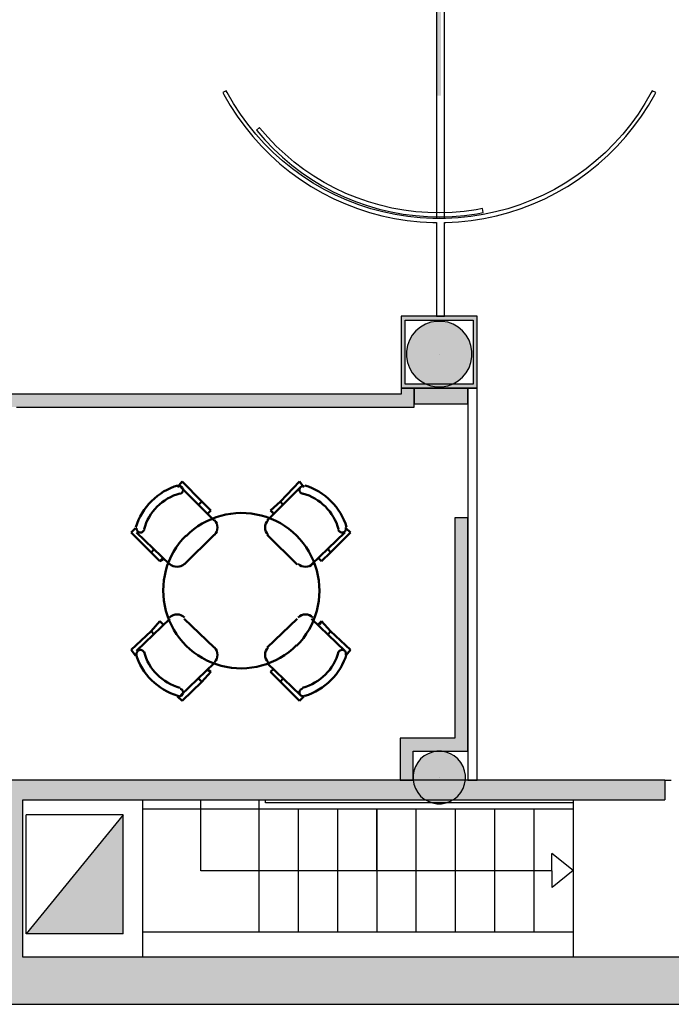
# Model space of a CAD drawing. Header units: metres. Extents: x -1 to 430, y -65 to 31.
# Tile 66 of 69: x 418 to 423, y 13 to 20. Entities that reach past the tile are written whole.
import ezdxf

# ---------------------------------------------------------------- set-up
doc = ezdxf.new("R2010")
doc.units = ezdxf.units.M
doc.linetypes.add('CONTINUA', pattern=[0])
for name, color, linetype, lineweight in [('3D PB MURS', 7, 'CONTINUA', 25), ('3D PB MURS NOUS', 7, 'CONTINUA', 25), ('3D PB PILAR', 7, 'CONTINUA', 25), ('PB ESCALES 2D', 7, 'CONTINUA', 25), ('PB MOBLES', 7, 'CONTINUA', 25)]:
    doc.layers.add(name, color=color, linetype=linetype, lineweight=lineweight)

# ---------------------------------------------------------------- blocks, each defined once
blk = doc.blocks.new('NSY1')
at = {"color": 0, "linetype": 'ByBlock', "lineweight": -2}
blk.add_line((0, 0), (0, 0), dxfattribs=at)
blk.add_line((0, 0), (0, 0), dxfattribs=at)
blk.add_line((0, 0), (0, 0), dxfattribs=at)
blk.add_line((0, 0), (0, 0), dxfattribs=at)
blk.add_line((0, 0), (0, 0), dxfattribs=at)
blk.add_line((0, 0), (0, 0), dxfattribs=at)
blk.add_line((0, 0), (0, 0), dxfattribs=at)
blk.add_line((0, 0), (0, 0), dxfattribs=at)
blk.add_line((0, 0), (0, 0), dxfattribs=at)
blk.add_line((0, 0), (0, 0), dxfattribs=at)
blk.add_line((0, 0), (0, 0), dxfattribs=at)
blk.add_line((0, 0), (0, 0), dxfattribs=at)
blk.add_line((0, 0), (0, 0), dxfattribs=at)
blk.add_line((0, 0), (0, 0), dxfattribs=at)
blk.add_line((0, 0), (0, 0), dxfattribs=at)
blk.add_line((0, 0), (0, 0), dxfattribs=at)
blk.add_line((0, 0), (0, 0), dxfattribs=at)
blk.add_line((0, 0), (0, 0), dxfattribs=at)
blk.add_line((0, 0), (0, 0), dxfattribs=at)
blk.add_line((0, 0), (0, 0), dxfattribs=at)
blk.add_line((0, 0), (0, 0), dxfattribs=at)
blk.add_line((0, 0), (0, 0), dxfattribs=at)
blk.add_line((0, 0), (0, 0), dxfattribs=at)
blk.add_line((0, 0), (0, 0), dxfattribs=at)
blk.add_line((0, 0), (0, 0), dxfattribs=at)
blk.add_line((0, 0), (0, 0), dxfattribs=at)
blk.add_line((0, 0), (0, 0), dxfattribs=at)
blk.add_line((0, 0), (0, 0), dxfattribs=at)
blk.add_line((0, 0), (0, 0), dxfattribs=at)
blk.add_line((0, 0), (0, 0), dxfattribs=at)
blk.add_line((0, 0), (0, 0), dxfattribs=at)
blk.add_line((0, 0), (0, 0), dxfattribs=at)
blk.add_line((0, 0), (0, 0), dxfattribs=at)
blk.add_line((0, 0), (0, 0), dxfattribs=at)
blk.add_line((0, 0), (0, 0), dxfattribs=at)
blk.add_line((0, 0), (0, 0), dxfattribs=at)
blk.add_line((0, 0), (0, 0), dxfattribs=at)
blk.add_line((0, 0), (0, 0), dxfattribs=at)
blk.add_line((0, 0), (0, 0), dxfattribs=at)
blk.add_line((0, 0), (0, 0), dxfattribs=at)
blk.add_line((0, 0), (0, 0), dxfattribs=at)
blk.add_line((0, 0), (0, 0), dxfattribs=at)
blk.add_line((0, 0), (0, 0), dxfattribs=at)
blk.add_line((0, 0), (0, 0), dxfattribs=at)

msp = doc.modelspace()

# ---------------------------------------------------------------- hatches: boundary and pattern name
at = {"layer": '3D PB MURS', "linetype": 'CONTINUA', "lineweight": 13, "transparency": 33554687}
msp.add_hatch(color=52, dxfattribs=at).paths.add_polyline_path([(420.9749, 21.5776), (420.9749, 19.771), (421.0049, 19.771), (421.0049, 21.5776)])
at = {"layer": '3D PB MURS', "linetype": 'CONTINUA', "lineweight": 18, "true_color": 0xababab, "transparency": 33554687}
for points in [[(420.7016, 18.0897), (420.7016, 17.5397), (420.7316, 17.5397), (420.7316, 18.0897)], [(420.9716, 18.0897), (420.7316, 18.0897), (420.7316, 18.0597), (421.251, 18.0597), (421.251, 18.0897), (421.0316, 18.0897), (421.0316, 18.0897), (420.9716, 18.0897)], [(421.281, 17.5397), (421.281, 18.0897), (421.251, 18.0897), (421.251, 17.5697), (421.2514, 17.5697), (421.2514, 17.5397)], [(420.7316, 17.5397), (421.2514, 17.5397), (421.2514, 17.5697), (420.7316, 17.5697)]]:
    msp.add_hatch(color=253, dxfattribs=at).paths.add_polyline_path(points)
at = {"layer": '3D PB MURS', "linetype": 'CONTINUA', "lineweight": 18, "true_color": 0xa0a0a0, "transparency": 33554687}
for points in [[(417.8171, 13.2006), (417.8171, 14.5505), (417.6671, 14.5505), (417.6671, 13.2006)], [(417.8171, 14.4006), (422.7116, 14.4006), (422.7116, 14.5506), (417.8171, 14.5506)], [(400.7564, 12.8406), (423.6575, 12.8406), (423.7321, 13.2006), (400.7564, 13.2006)]]:
    msp.add_hatch(color=253, dxfattribs=at).paths.add_polyline_path(points)
at = {"layer": '3D PB MURS NOUS', "linetype": 'CONTINUA', "lineweight": 18, "true_color": 0xff3838, "transparency": 33554687}
for points in [[(420.8016, 17.3957), (420.8016, 17.5397), (420.7016, 17.5397), (420.7016, 17.3957)], [(420.7016, 17.4957), (412.2784, 17.4957), (412.2784, 17.3957), (420.7016, 17.3957)]]:
    msp.add_hatch(color=20, dxfattribs=at).paths.add_polyline_path(points)
at = {"layer": '3D PB MURS NOUS', "linetype": 'CONTINUA', "lineweight": 18, "transparency": 33554687}
for points in [[(421.211, 17.5397), (420.8016, 17.5397), (420.8016, 17.4197), (421.211, 17.4197)], [(421.211, 14.8708), (421.211, 16.5508), (421.111, 16.5508), (421.111, 14.8708)], [(421.211, 14.8708), (420.6936, 14.8708), (420.6936, 14.7708), (421.211, 14.7708)], [(420.7936, 14.5506), (420.7936, 14.7708), (420.6936, 14.7708), (420.6936, 14.5506)]]:
    msp.add_hatch(color=40, dxfattribs=at).paths.add_polyline_path(points)
at = {"layer": '3D PB PILAR', "linetype": 'CONTINUA', "lineweight": 18, "transparency": 33554687}
for points in [[(421.0136, 18.05), (420.9699, 18.05), (420.9269, 18.0424), (420.8859, 18.0274), (420.848, 18.0056), (420.8146, 17.9775), (420.7865, 17.944), (420.7646, 17.9062), (420.7497, 17.8652), (420.7421, 17.8221), (420.7421, 17.7784), (420.7497, 17.7354), (420.7646, 17.6944), (420.7865, 17.6565), (420.8146, 17.6231), (420.848, 17.595), (420.8859, 17.5731), (420.9269, 17.5582), (420.9699, 17.5506), (421.0136, 17.5506), (421.0566, 17.5582), (421.0977, 17.5731), (421.1355, 17.595), (421.169, 17.6231), (421.1971, 17.6565), (421.2189, 17.6944), (421.2339, 17.7354), (421.2415, 17.7784), (421.2415, 17.8221), (421.2339, 17.8652), (421.2189, 17.9062), (421.1971, 17.944), (421.169, 17.9775), (421.1355, 18.0056), (421.0977, 18.0274), (421.0566, 18.0424)], [(421.0093, 14.7704), (420.9743, 14.7704), (420.9399, 14.7643), (420.907, 14.7523), (420.8768, 14.7349), (420.85, 14.7124), (420.8275, 14.6856), (420.8101, 14.6553), (420.7981, 14.6225), (420.792, 14.5881), (420.792, 14.5531), (420.7981, 14.5187), (420.8101, 14.4859), (420.8275, 14.4556), (420.85, 14.4288), (420.8768, 14.4064), (420.907, 14.3889), (420.9399, 14.3769), (420.9743, 14.3709), (421.0093, 14.3709), (421.0437, 14.3769), (421.0765, 14.3889), (421.1068, 14.4064), (421.1336, 14.4288), (421.156, 14.4556), (421.1735, 14.4859), (421.1855, 14.5187), (421.1915, 14.5531), (421.1915, 14.5881), (421.1855, 14.6225), (421.1735, 14.6553), (421.156, 14.6856), (421.1336, 14.7124), (421.1068, 14.7349), (421.0765, 14.7523), (421.0437, 14.7643)]]:
    msp.add_hatch(color=9, dxfattribs=at).paths.add_polyline_path(points)
at = {"layer": 'PB ESCALES 2D', "linetype": 'CONTINUA', "lineweight": 13, "transparency": 33554687}
msp.add_hatch(color=9, dxfattribs=at).paths.add_polyline_path([(418.5806, 13.3786), (418.5806, 14.2855), (417.8417, 13.3786)])

# ---------------------------------------------------------------- linework, layer by layer
at = {"layer": '3D PB MURS', "color": 7, "linetype": 'CONTINUA', "lineweight": 25, "transparency": 33554687}
for p, q in [((420.9716, 22.4978), (420.9716, 18.8341)), ((421.0316, 18.8341), (421.0316, 22.4978)), ((419.3681, 19.8086), (419.3416, 19.7945)), ((419.3416, 19.7945), (419.3484, 19.7813)), ((419.3484, 19.7813), (419.3973, 19.6965)), ((419.3747, 19.7956), (419.3681, 19.8086)), ((419.4229, 19.7122), (419.3747, 19.7956)), ((422.6091, 19.7956), (422.561, 19.7122)), ((422.5865, 19.6965), (422.6355, 19.7813)), ((422.616, 19.8091), (422.6091, 19.7956)), ((422.6425, 19.7951), (422.616, 19.8091)), ((422.6355, 19.7813), (422.6425, 19.7951)), ((419.3973, 19.6965), (419.4506, 19.6144)), ((419.4754, 19.6314), (419.4229, 19.7122)), ((422.561, 19.7122), (422.5085, 19.6314)), ((422.5332, 19.6144), (422.5865, 19.6965)), ((419.4506, 19.6144), (419.5082, 19.5352)), ((419.532, 19.5534), (419.4754, 19.6314)), ((422.5085, 19.6314), (422.4519, 19.5534)), ((422.4757, 19.5352), (422.5332, 19.6144)), ((419.5082, 19.5352), (419.5698, 19.4591)), ((419.5926, 19.4786), (419.532, 19.5534)), ((419.6206, 19.5283), (419.5973, 19.5094)), ((419.6243, 19.5235), (419.6206, 19.5283)), ((422.4519, 19.5534), (422.3912, 19.4786)), ((422.414, 19.4591), (422.4757, 19.5352)), ((419.5698, 19.4591), (419.6353, 19.3863)), ((419.6571, 19.407), (419.5926, 19.4786)), ((419.5973, 19.5094), (419.6011, 19.5045)), ((419.6011, 19.5045), (419.6624, 19.4335)), ((419.6846, 19.4537), (419.6243, 19.5235)), ((419.7485, 19.3871), (419.6846, 19.4537)), ((422.3912, 19.4786), (422.3268, 19.407)), ((422.3485, 19.3863), (422.414, 19.4591)), ((419.6353, 19.3863), (419.7046, 19.3171)), ((419.7252, 19.3388), (419.6571, 19.407)), ((419.6624, 19.4335), (419.7274, 19.3657)), ((419.8157, 19.3239), (419.7485, 19.3871)), ((422.3268, 19.407), (422.2586, 19.3388)), ((422.2793, 19.3171), (422.3485, 19.3863)), ((419.7046, 19.3171), (419.7773, 19.2515)), ((419.7968, 19.2744), (419.7252, 19.3388)), ((419.7274, 19.3657), (419.7957, 19.3015)), ((419.7957, 19.3015), (419.8674, 19.241)), ((419.8862, 19.2644), (419.8157, 19.3239)), ((422.2586, 19.3388), (422.187, 19.2744)), ((422.2065, 19.2515), (422.2793, 19.3171)), ((419.7773, 19.2515), (419.8534, 19.1899)), ((419.8717, 19.2137), (419.7968, 19.2744)), ((419.8674, 19.241), (419.9421, 19.1842)), ((419.9596, 19.2086), (419.8862, 19.2644)), ((422.187, 19.2744), (422.1122, 19.2137)), ((422.1304, 19.1899), (422.2065, 19.2515)), ((419.8534, 19.1899), (419.9326, 19.1324)), ((419.9496, 19.1571), (419.8717, 19.2137)), ((419.9421, 19.1842), (420.0197, 19.1315)), ((420.0304, 19.1046), (419.9496, 19.1571)), ((420.0359, 19.1567), (419.9596, 19.2086)), ((420.1149, 19.109), (420.0359, 19.1567)), ((422.0342, 19.1571), (421.9534, 19.1046)), ((422.1122, 19.2137), (422.0342, 19.1571)), ((422.0512, 19.1324), (422.1304, 19.1899)), ((419.9326, 19.1324), (420.0147, 19.079)), ((420.0147, 19.079), (420.0995, 19.0301)), ((420.0197, 19.1315), (420.1, 19.0829)), ((420.1139, 19.0565), (420.0304, 19.1046)), ((420.1, 19.0829), (420.1827, 19.0386)), ((420.1961, 19.0654), (420.1149, 19.109)), ((421.9534, 19.1046), (421.87, 19.0565)), ((421.8843, 19.0301), (421.9691, 19.079)), ((421.9691, 19.079), (422.0512, 19.1324)), ((420.0995, 19.0301), (420.1868, 18.9856)), ((420.1997, 19.0127), (420.1139, 19.0565)), ((420.1827, 19.0386), (420.2676, 18.9986)), ((420.2796, 19.0261), (420.1961, 19.0654)), ((420.2877, 18.9735), (420.1997, 19.0127)), ((420.365, 18.9912), (420.2796, 19.0261)), ((421.7842, 19.0127), (421.6961, 18.9735)), ((421.87, 19.0565), (421.7842, 19.0127)), ((421.7971, 18.9856), (421.8843, 19.0301)), ((420.1868, 18.9856), (420.2762, 18.9458)), ((420.2676, 18.9986), (420.3544, 18.9632)), ((420.2762, 18.9458), (420.3676, 18.9107)), ((420.3777, 18.939), (420.2877, 18.9735)), ((420.3544, 18.9632), (420.443, 18.9323)), ((420.4521, 18.9609), (420.365, 18.9912)), ((420.4693, 18.9092), (420.3777, 18.939)), ((420.443, 18.9323), (420.5331, 18.9061)), ((420.5407, 18.9351), (420.4521, 18.9609)), ((420.6305, 18.9141), (420.5407, 18.9351)), ((421.6062, 18.939), (421.5146, 18.9092)), ((421.6961, 18.9735), (421.6062, 18.939)), ((421.6162, 18.9107), (421.7076, 18.9458)), ((421.7076, 18.9458), (421.7971, 18.9856)), ((420.3676, 18.9107), (420.4608, 18.8805)), ((420.4608, 18.8805), (420.5553, 18.8551)), ((420.5623, 18.8843), (420.4693, 18.9092)), ((420.5331, 18.9061), (420.6245, 18.8847)), ((420.5553, 18.8551), (420.6511, 18.8348)), ((420.6566, 18.8643), (420.5623, 18.8843)), ((420.6245, 18.8847), (420.7168, 18.8681)), ((420.7213, 18.8977), (420.6305, 18.9141)), ((420.7517, 18.8492), (420.6566, 18.8643)), ((420.7168, 18.8681), (420.8099, 18.8563)), ((420.8129, 18.8862), (420.7213, 18.8977)), ((420.8099, 18.8563), (420.9034, 18.8494)), ((420.9049, 18.8794), (420.8129, 18.8862)), ((420.9971, 18.8775), (420.9049, 18.8794)), ((421.0893, 18.8804), (420.9971, 18.8775)), ((421.1812, 18.8881), (421.0893, 18.8804)), ((421.091, 18.8504), (421.1845, 18.8583)), ((421.2726, 18.9006), (421.1812, 18.8881)), ((421.1845, 18.8583), (421.2775, 18.871)), ((421.3273, 18.8643), (421.2321, 18.8492)), ((421.322, 18.91), (421.2726, 18.9006)), ((421.2775, 18.871), (421.3277, 18.8806)), ((421.3277, 18.8806), (421.322, 18.91)), ((421.4215, 18.8843), (421.3273, 18.8643)), ((421.3327, 18.8348), (421.4285, 18.8551)), ((421.5146, 18.9092), (421.4215, 18.8843)), ((421.4285, 18.8551), (421.5231, 18.8805)), ((421.5231, 18.8805), (421.6162, 18.9107)), ((420.6511, 18.8348), (420.7478, 18.8195)), ((420.7478, 18.8195), (420.8452, 18.8092)), ((420.8475, 18.8391), (420.7517, 18.8492)), ((420.8452, 18.8092), (420.943, 18.8041)), ((420.9438, 18.8341), (420.8475, 18.8391)), ((420.9034, 18.8494), (420.9972, 18.8475)), ((420.943, 18.8041), (420.9716, 18.8041)), ((421.0401, 18.8341), (420.9438, 18.8341)), ((420.9716, 18.8041), (420.9716, 18.0897)), ((420.9972, 18.8475), (421.091, 18.8504)), ((421.0316, 18.0897), (421.0316, 18.8041)), ((421.0316, 18.8041), (421.0409, 18.8041)), ((421.1363, 18.8391), (421.0401, 18.8341)), ((421.0409, 18.8041), (421.1387, 18.8092)), ((421.2321, 18.8492), (421.1363, 18.8391)), ((421.1387, 18.8092), (421.236, 18.8195)), ((421.236, 18.8195), (421.3327, 18.8348)), ((420.7016, 18.0897), (420.7016, 17.5397)), ((420.7316, 18.0897), (420.7016, 18.0897)), ((420.9716, 18.0897), (420.7316, 18.0897)), ((420.7316, 18.0597), (421.251, 18.0597)), ((420.7316, 17.5697), (420.7316, 18.0597)), ((420.9716, 18.0897), (420.9716, 18.0897)), ((420.9716, 18.0897), (421.0316, 18.0897)), ((421.0316, 18.0897), (420.9716, 18.0897)), ((420.9716, 18.0897), (420.9716, 18.0897)), ((421.0316, 18.0897), (421.0316, 18.0897)), ((421.251, 18.0897), (421.0316, 18.0897)), ((421.0316, 18.0897), (421.0316, 18.0897)), ((421.281, 18.0897), (421.251, 18.0897)), ((421.251, 18.0597), (421.251, 17.5697)), ((421.281, 17.5397), (421.281, 18.0897)), ((420.7016, 17.5397), (420.7316, 17.5397)), ((421.251, 17.5697), (420.7316, 17.5697)), ((420.7316, 17.5397), (421.211, 17.5397)), ((421.2514, 17.5397), (421.211, 17.5397)), ((421.211, 17.5397), (421.211, 14.5506)), ((421.211, 17.5397), (421.2514, 17.5397)), ((421.2514, 17.5397), (421.281, 17.5397)), ((421.281, 17.5397), (421.2514, 17.5397)), ((421.281, 14.5506), (421.281, 17.5397)), ((417.8171, 14.5505), (417.6671, 14.5505)), ((421.211, 14.5506), (417.8171, 14.5506)), ((417.8171, 14.5506), (417.8171, 14.5505)), ((421.281, 14.5506), (421.211, 14.5506)), ((421.211, 14.5506), (421.281, 14.5506)), ((422.7116, 14.5506), (421.281, 14.5506)), ((422.7116, 14.5506), (422.7116, 14.4006)), ((422.7116, 14.5506), (422.7616, 14.5506)), ((417.8171, 13.2006), (417.8171, 14.4006)), ((417.8171, 14.4006), (422.7116, 14.4006)), ((423.7321, 13.2006), (417.8171, 13.2006)), ((400.9274, 12.8406), (423.6575, 12.8406))]:
    msp.add_line(p, q, dxfattribs=at)
at = {"layer": '3D PB MURS NOUS', "color": 7, "linetype": 'CONTINUA', "lineweight": 25, "transparency": 33554687}
for p, q in [((420.8016, 17.5397), (420.7016, 17.5397)), ((420.7016, 17.5397), (420.7016, 17.4957)), ((421.211, 17.5397), (420.8016, 17.5397)), ((420.8016, 17.5397), (420.8016, 17.4197)), ((420.8016, 17.4197), (420.8016, 17.5397)), ((421.211, 17.4197), (421.211, 17.5397)), ((420.7016, 17.4957), (412.8042, 17.4957)), ((417.7677, 17.3957), (420.7016, 17.3957)), ((420.7016, 17.3957), (420.8016, 17.3957)), ((420.8016, 17.4197), (421.211, 17.4197)), ((420.8016, 17.3957), (420.8016, 17.4197)), ((421.211, 16.5508), (421.111, 16.5508)), ((421.111, 16.5508), (421.111, 14.8708)), ((421.211, 14.8708), (421.211, 16.5508)), ((421.111, 14.8708), (420.6936, 14.8708)), ((420.6936, 14.8708), (420.6936, 14.7708)), ((421.211, 14.7708), (421.211, 14.8708)), ((420.6936, 14.7708), (420.6936, 14.5506)), ((420.7936, 14.5506), (420.7936, 14.7708)), ((420.7936, 14.7708), (421.211, 14.7708)), ((420.6936, 14.5506), (420.7936, 14.5506))]:
    msp.add_line(p, q, dxfattribs=at)
at = {"layer": '3D PB PILAR', "color": 7, "linetype": 'CONTINUA', "lineweight": 25, "transparency": 33554687}
for p, q in [((420.8859, 18.0274), (420.848, 18.0056)), ((420.9269, 18.0424), (420.8859, 18.0274)), ((420.9699, 18.05), (420.9269, 18.0424)), ((421.0136, 18.05), (420.9699, 18.05)), ((421.0566, 18.0424), (421.0136, 18.05)), ((421.0977, 18.0274), (421.0566, 18.0424)), ((421.1355, 18.0056), (421.0977, 18.0274)), ((420.8146, 17.9775), (420.7865, 17.944)), ((420.848, 18.0056), (420.8146, 17.9775)), ((421.169, 17.9775), (421.1355, 18.0056)), ((421.1971, 17.944), (421.169, 17.9775)), ((420.7646, 17.9062), (420.7497, 17.8652)), ((420.7865, 17.944), (420.7646, 17.9062)), ((421.2189, 17.9062), (421.1971, 17.944)), ((421.2339, 17.8652), (421.2189, 17.9062)), ((420.7497, 17.8652), (420.7421, 17.8221)), ((420.7421, 17.8221), (420.7421, 17.7784)), ((421.2415, 17.8221), (421.2339, 17.8652)), ((421.2415, 17.7784), (421.2415, 17.8221)), ((420.7421, 17.7784), (420.7497, 17.7354)), ((420.7497, 17.7354), (420.7646, 17.6944)), ((421.2189, 17.6944), (421.2339, 17.7354)), ((421.2339, 17.7354), (421.2415, 17.7784)), ((420.7646, 17.6944), (420.7865, 17.6565)), ((420.7865, 17.6565), (420.8146, 17.6231)), ((421.169, 17.6231), (421.1971, 17.6565)), ((421.1971, 17.6565), (421.2189, 17.6944)), ((420.8146, 17.6231), (420.848, 17.595)), ((420.848, 17.595), (420.8859, 17.5731)), ((421.0977, 17.5731), (421.1355, 17.595)), ((421.1355, 17.595), (421.169, 17.6231)), ((420.8859, 17.5731), (420.9269, 17.5582)), ((420.9269, 17.5582), (420.9699, 17.5506)), ((420.9699, 17.5506), (421.0136, 17.5506)), ((421.0136, 17.5506), (421.0566, 17.5582)), ((421.0566, 17.5582), (421.0977, 17.5731)), ((420.8768, 14.7349), (420.85, 14.7124)), ((420.907, 14.7523), (420.8768, 14.7349)), ((420.9399, 14.7643), (420.907, 14.7523)), ((420.9743, 14.7704), (420.9399, 14.7643)), ((421.0093, 14.7704), (420.9743, 14.7704)), ((421.0437, 14.7643), (421.0093, 14.7704)), ((421.0765, 14.7523), (421.0437, 14.7643)), ((421.1068, 14.7349), (421.0765, 14.7523)), ((421.1336, 14.7124), (421.1068, 14.7349)), ((420.8101, 14.6553), (420.7981, 14.6225)), ((420.8275, 14.6856), (420.8101, 14.6553)), ((420.85, 14.7124), (420.8275, 14.6856)), ((421.156, 14.6856), (421.1336, 14.7124)), ((421.1735, 14.6553), (421.156, 14.6856)), ((421.1855, 14.6225), (421.1735, 14.6553)), ((420.7981, 14.6225), (420.792, 14.5881)), ((420.792, 14.5881), (420.792, 14.5531)), ((421.1915, 14.5881), (421.1855, 14.6225)), ((421.1915, 14.5531), (421.1915, 14.5881)), ((420.792, 14.5531), (420.7981, 14.5187)), ((420.7981, 14.5187), (420.8101, 14.4859)), ((421.1735, 14.4859), (421.1855, 14.5187)), ((421.1855, 14.5187), (421.1915, 14.5531)), ((420.8101, 14.4859), (420.8275, 14.4556)), ((420.8275, 14.4556), (420.85, 14.4288)), ((420.85, 14.4288), (420.8768, 14.4064)), ((421.1068, 14.4064), (421.1336, 14.4288)), ((421.1336, 14.4288), (421.156, 14.4556)), ((421.156, 14.4556), (421.1735, 14.4859)), ((420.8768, 14.4064), (420.907, 14.3889)), ((420.907, 14.3889), (420.9399, 14.3769)), ((420.9399, 14.3769), (420.9743, 14.3709)), ((420.9743, 14.3709), (421.0093, 14.3709)), ((421.0093, 14.3709), (421.0437, 14.3769)), ((421.0437, 14.3769), (421.0765, 14.3889)), ((421.0765, 14.3889), (421.1068, 14.4064))]:
    msp.add_line(p, q, dxfattribs=at)
at = {"layer": 'PB ESCALES 2D', "color": 7, "linetype": 'CONTINUA', "lineweight": 25, "transparency": 33554687}
for p, q in [((418.7305, 13.202), (418.7305, 14.4008)), ((419.1738, 13.8596), (419.1738, 14.4008)), ((419.6171, 14.4008), (419.6171, 13.3913)), ((419.6678, 14.3784), (419.6678, 14.4008)), ((422.0132, 14.3784), (419.6678, 14.3784)), ((422.0132, 14.4008), (422.0132, 13.202)), ((418.5806, 14.2855), (417.8417, 14.2855)), ((417.8417, 13.3786), (417.8417, 14.2855)), ((418.5806, 14.2855), (417.8417, 13.3786)), ((418.5806, 13.3786), (418.5806, 14.2855)), ((422.0132, 14.3278), (418.7305, 14.3278)), ((419.9169, 14.3278), (419.9169, 13.3913)), ((420.2167, 14.3278), (420.2167, 13.5432)), ((420.2167, 14.3278), (420.2167, 13.3913)), ((420.5143, 14.3278), (420.5143, 13.8596)), ((420.5165, 14.3278), (420.5165, 13.3913)), ((420.8141, 14.3278), (420.8141, 13.3913)), ((421.1139, 14.3278), (421.1139, 13.3913)), ((421.4137, 14.3278), (421.4137, 13.3913)), ((421.7135, 14.3278), (421.7135, 13.3913)), ((422.0132, 13.8617), (421.8507, 13.9903)), ((421.8517, 13.8596), (419.1738, 13.8596)), ((422.0111, 13.8596), (422.0106, 13.8596)), ((418.5806, 13.3786), (417.8417, 13.3786)), ((422.0132, 13.3913), (418.7305, 13.3913))]:
    msp.add_line(p, q, dxfattribs=at)
msp.add_lwpolyline([(422.0132, 13.8617), (421.8528, 13.7309), (421.8507, 13.9903)], dxfattribs=at)
at = {"layer": 'PB MOBLES', "color": 202, "linetype": 'CONTINUA', "lineweight": 50, "transparency": 33554687}
for p, q in [((418.9965, 16.7852), (419.0303, 16.8274)), ((419.0303, 16.8274), (419.1823, 16.6755)), ((419.9257, 16.8274), (419.7821, 16.6755)), ((419.9595, 16.7852), (419.9257, 16.8274)), ((419.0218, 16.7852), (419.2753, 16.532)), ((419.6807, 16.532), (419.9341, 16.7852)), ((419.1823, 16.6755), (419.157, 16.6501)), ((419.1823, 16.6755), (419.2499, 16.6079)), ((419.7821, 16.6755), (419.7061, 16.6079)), ((419.7821, 16.6755), (419.799, 16.6501)), ((419.2499, 16.6079), (419.2246, 16.5826)), ((419.7061, 16.6079), (419.7314, 16.5826)), ((419.7145, 16.5995), (419.7314, 16.5826)), ((418.6755, 16.4729), (418.6417, 16.4391)), ((420.2805, 16.4729), (420.3143, 16.4391)), ((418.6417, 16.4391), (418.7938, 16.2871)), ((418.9374, 16.1943), (418.6839, 16.4391)), ((419.2753, 16.4222), (419.0472, 16.1943)), ((419.9088, 16.1943), (419.6807, 16.4222)), ((420.272, 16.4391), (420.0186, 16.1943)), ((420.3143, 16.4391), (420.1622, 16.2871)), ((418.7938, 16.2871), (418.8191, 16.3125)), ((420.1622, 16.2871), (420.1453, 16.3125)), ((418.7938, 16.2871), (418.8613, 16.2196)), ((418.8613, 16.2196), (418.8867, 16.2449)), ((418.8613, 16.2196), (418.8867, 16.2365)), ((420.0946, 16.2196), (420.0693, 16.2449)), ((420.1622, 16.2871), (420.0946, 16.2196)), ((418.6839, 15.5358), (418.9374, 15.7806)), ((419.0472, 15.7806), (419.2753, 15.5611)), ((419.6807, 15.5611), (419.9088, 15.7806)), ((420.0186, 15.7806), (420.272, 15.5358)), ((418.7938, 15.6877), (418.8613, 15.7637)), ((418.8613, 15.7637), (418.8867, 15.7384)), ((420.0946, 15.7637), (420.0693, 15.7384)), ((420.0946, 15.7553), (420.0777, 15.7384)), ((420.1622, 15.6877), (420.0946, 15.7637)), ((418.6417, 15.5442), (418.7938, 15.6877)), ((418.7938, 15.6877), (418.8191, 15.6624)), ((420.1622, 15.6877), (420.1453, 15.6624)), ((420.3143, 15.5442), (420.1622, 15.6877)), ((418.6755, 15.502), (418.6417, 15.5442)), ((420.2805, 15.502), (420.3143, 15.5442)), ((419.2753, 15.4429), (419.0218, 15.1981)), ((419.2499, 15.3754), (419.2246, 15.4007)), ((419.9341, 15.1981), (419.6807, 15.4429)), ((419.7061, 15.3754), (419.7314, 15.4007)), ((419.1823, 15.2994), (419.157, 15.3247)), ((419.1823, 15.2994), (419.2499, 15.3754)), ((419.2499, 15.3754), (419.2246, 15.3923)), ((419.7821, 15.2994), (419.7061, 15.3754)), ((419.7821, 15.2994), (419.799, 15.3247)), ((419.0303, 15.1559), (419.1823, 15.2994)), ((419.9257, 15.1559), (419.7821, 15.2994)), ((418.9965, 15.1896), (419.0303, 15.1559)), ((419.9595, 15.1896), (419.9257, 15.1559))]:
    msp.add_line(p, q, dxfattribs=at)
for points in [[(419.0155, 16.7352), (419.0193, 16.7364), (419.0229, 16.738), (419.0263, 16.74), (419.0293, 16.7425), (419.032, 16.7453), (419.0343, 16.7485), (419.0361, 16.752), (419.0375, 16.7558), (419.0384, 16.7597), (419.0387, 16.7636), (419.0385, 16.7675), (419.0378, 16.7714), (419.0366, 16.7751), (419.0349, 16.7786), (419.0327, 16.7819), (419.0301, 16.785), (419.0271, 16.7876), (419.0238, 16.7898), (419.0203, 16.7915), (419.0166, 16.7927), (419.0127, 16.7934), (419.0088, 16.7937), (419.0049, 16.7933), (419.0009, 16.7925)], [(419.9626, 16.7927), (419.9587, 16.7935), (419.9548, 16.7937), (419.951, 16.7933), (419.9472, 16.7925), (419.9435, 16.7912), (419.9401, 16.7895), (419.9368, 16.7872), (419.9339, 16.7846), (419.9314, 16.7815), (419.9293, 16.7782), (419.9276, 16.7747), (419.9265, 16.771), (419.9258, 16.7671), (419.9257, 16.7633), (419.9261, 16.7594), (419.927, 16.7555), (419.9284, 16.7518), (419.9303, 16.7483), (419.9325, 16.7452), (419.9352, 16.7424), (419.9382, 16.74), (419.9415, 16.7379), (419.9451, 16.7364), (419.9489, 16.7352)], [(419.2771, 16.4204), (419.2874, 16.433), (419.2947, 16.4469), (419.2991, 16.4618), (419.3006, 16.4771), (419.2991, 16.4924), (419.2947, 16.5073), (419.2874, 16.5212), (419.2771, 16.5338)], [(419.6873, 16.5338), (419.677, 16.5212), (419.6697, 16.5073), (419.6653, 16.4924), (419.6638, 16.4771), (419.6653, 16.4618), (419.6697, 16.4469), (419.677, 16.433), (419.6873, 16.4204)], [(418.6849, 16.476), (418.6841, 16.4721), (418.6839, 16.4682), (418.6843, 16.4643), (418.6851, 16.4606), (418.6864, 16.4569), (418.6881, 16.4534), (418.6904, 16.4502), (418.6931, 16.4473), (418.6961, 16.4448), (418.6994, 16.4427), (418.703, 16.441), (418.7067, 16.4399), (418.7105, 16.4392), (418.7144, 16.4391), (418.7183, 16.4395), (418.7221, 16.4404), (418.7258, 16.4418), (418.7293, 16.4437), (418.7324, 16.4459), (418.7352, 16.4486), (418.7377, 16.4516), (418.7397, 16.4549), (418.7413, 16.4585), (418.7424, 16.4623)], [(420.222, 16.4623), (420.2232, 16.4585), (420.2248, 16.4549), (420.2268, 16.4515), (420.2293, 16.4485), (420.2321, 16.4458), (420.2353, 16.4435), (420.2388, 16.4417), (420.2426, 16.4403), (420.2465, 16.4394), (420.2504, 16.4391), (420.2543, 16.4393), (420.2582, 16.44), (420.2619, 16.4412), (420.2654, 16.4429), (420.2687, 16.4451), (420.2718, 16.4477), (420.2744, 16.4507), (420.2766, 16.454), (420.2783, 16.4575), (420.2795, 16.4612), (420.2803, 16.4651), (420.2805, 16.469), (420.2802, 16.4729), (420.2793, 16.4769)], [(418.9355, 16.2009), (418.9481, 16.1906), (418.9621, 16.1833), (418.9769, 16.1789), (418.9923, 16.1774), (419.0076, 16.1789), (419.0225, 16.1833), (419.0364, 16.1906), (419.049, 16.2009)], [(419.9154, 16.2009), (419.928, 16.1906), (419.942, 16.1833), (419.9568, 16.1789), (419.9722, 16.1774), (419.9875, 16.1789), (420.0024, 16.1833), (420.0163, 16.1906), (420.0289, 16.2009)], [(419.049, 15.7909), (419.0364, 15.8012), (419.0225, 15.8085), (419.0076, 15.8129), (418.9923, 15.8144), (418.9769, 15.8129), (418.9621, 15.8085), (418.9481, 15.8012), (418.9355, 15.7909)], [(420.0289, 15.7909), (420.0163, 15.8012), (420.0024, 15.8085), (419.9875, 15.8129), (419.9722, 15.8144), (419.9568, 15.8129), (419.942, 15.8085), (419.928, 15.8012), (419.9154, 15.7909)], [(419.2771, 15.4495), (419.2874, 15.4621), (419.2947, 15.476), (419.2991, 15.4909), (419.3006, 15.5062), (419.2991, 15.5215), (419.2947, 15.5364), (419.2874, 15.5504), (419.2771, 15.5629)], [(419.6873, 15.5629), (419.677, 15.5504), (419.6697, 15.5364), (419.6653, 15.5215), (419.6638, 15.5062), (419.6653, 15.4909), (419.6697, 15.476), (419.677, 15.4621), (419.6873, 15.4495)], [(418.7424, 15.521), (418.7413, 15.5248), (418.7397, 15.5284), (418.7376, 15.5318), (418.7351, 15.5348), (418.7323, 15.5375), (418.7291, 15.5398), (418.7256, 15.5416), (418.7219, 15.543), (418.7179, 15.5439), (418.714, 15.5442), (418.7101, 15.544), (418.7062, 15.5433), (418.7025, 15.5421), (418.699, 15.5404), (418.6957, 15.5382), (418.6926, 15.5356), (418.69, 15.5326), (418.6878, 15.5293), (418.6861, 15.5258), (418.6849, 15.5221), (418.6842, 15.5182), (418.6839, 15.5143), (418.6843, 15.5104), (418.6851, 15.5065)], [(420.2795, 15.5073), (420.2803, 15.5112), (420.2805, 15.5151), (420.2802, 15.519), (420.2794, 15.5228), (420.2781, 15.5264), (420.2763, 15.5299), (420.274, 15.5331), (420.2714, 15.536), (420.2683, 15.5386), (420.265, 15.5406), (420.2615, 15.5423), (420.2578, 15.5434), (420.254, 15.5441), (420.2501, 15.5442), (420.2462, 15.5438), (420.2423, 15.5429), (420.2386, 15.5415), (420.2351, 15.5397), (420.232, 15.5374), (420.2292, 15.5347), (420.2267, 15.5317), (420.2247, 15.5284), (420.2231, 15.5248), (420.222, 15.521)], [(419.0018, 15.1906), (419.0057, 15.1899), (419.0096, 15.1896), (419.0135, 15.19), (419.0173, 15.1908), (419.0209, 15.1921), (419.0244, 15.1938), (419.0276, 15.1961), (419.0305, 15.1988), (419.0331, 15.2018), (419.0352, 15.2051), (419.0368, 15.2086), (419.0379, 15.2123), (419.0386, 15.2162), (419.0387, 15.22), (419.0383, 15.2239), (419.0374, 15.2278), (419.036, 15.2315), (419.0342, 15.235), (419.0319, 15.2381), (419.0292, 15.2409), (419.0262, 15.2433), (419.0229, 15.2454), (419.0193, 15.247), (419.0155, 15.2481)], [(419.9489, 15.2481), (419.9451, 15.2469), (419.9415, 15.2453), (419.9381, 15.2433), (419.9351, 15.2408), (419.9324, 15.238), (419.9301, 15.2348), (419.9283, 15.2313), (419.9269, 15.2275), (419.926, 15.2236), (419.9257, 15.2197), (419.9259, 15.2158), (419.9266, 15.2119), (419.9278, 15.2082), (419.9295, 15.2047), (419.9317, 15.2014), (419.9343, 15.1983), (419.9373, 15.1957), (419.9406, 15.1935), (419.9442, 15.1918), (419.9479, 15.1906), (419.9517, 15.1899), (419.9556, 15.1896), (419.9596, 15.19), (419.9635, 15.1908)]]:
    msp.add_lwpolyline(points, dxfattribs=at)
for centre, major_axis, start_param, end_param in [((419.1357, 16.3422), (0.477, 0), 1.862323, 2.850299), ((419.8288, 16.3421), (0.477, 0), 0.29151, 1.279526), ((419.1189, 16.3591), (0.3926, 0), 1.84053, 2.872146), ((419.8457, 16.359), (0.3926, 0), 0.26973, 1.301363), ((419.4841, 15.9951), (0.5937, 0), 5.496483, 8.646983), ((419.4803, 15.9966), (0.5937, 0), 2.354894, 5.505384), ((419.1356, 15.6496), (0.477, 0), 3.433107, 4.421119), ((419.1188, 15.6327), (0.3926, 0), 3.411328, 4.442955), ((419.8456, 15.6326), (0.3926, 0), 4.982123, 6.013748), ((419.8287, 15.6495), (0.477, 0), 5.003905, 5.991918)]:
    msp.add_ellipse(centre, major_axis=major_axis, ratio=0.999396, start_param=start_param, end_param=end_param, dxfattribs=at)

# ---------------------------------------------------------------- block references
at = {"layer": '3D PB PILAR', "color": 7, "linetype": 'CONTINUA', "lineweight": 25, "transparency": 33554687, "xscale": 0.004999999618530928, "yscale": 0.004999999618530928, "zscale": 0.004999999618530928}
for p in [(420.9918, 17.8003), (420.9918, 14.5706)]:
    msp.add_blockref('NSY1', p, dxfattribs=at)

doc.saveas('drawing.dxf')
